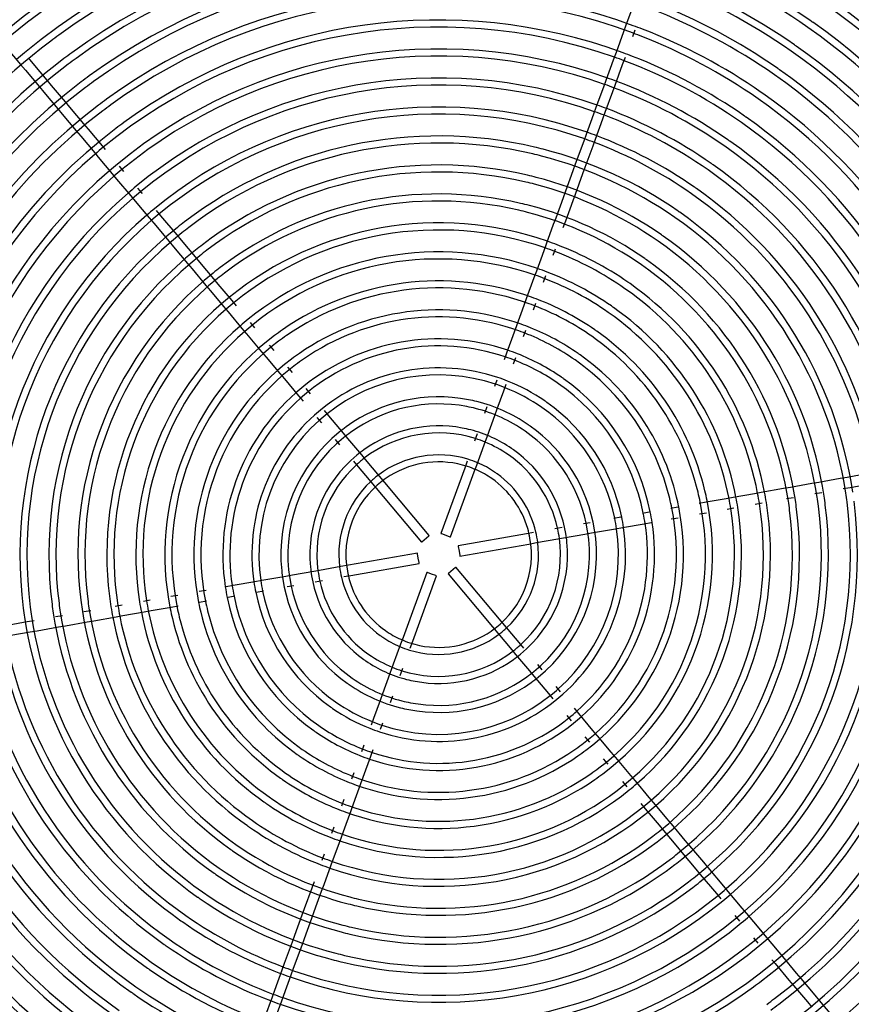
# Model space of a CAD drawing. Extents: x -156717 to 425753, y -51191 to 363295.
# Tile 194 of 256: x 135981 to 136382, y 108423 to 108899. Entities that reach past the tile are written whole.
import ezdxf

# ---------------------------------------------------------------- set-up
doc = ezdxf.new("R2010")
doc.units = 0
doc.header["$LTSCALE"] = 50
doc.layers.get('0').update_dxf_attribs({"linetype": 'CONTINUOUS'})

msp = doc.modelspace()

# ---------------------------------------------------------------- linework, layer by layer
at = {"color": 7, "linetype": 'Continuous'}
for p, q in [((136277.26839, 108905.90911), (136273.66026, 108895.99585)), ((136273.66026, 108895.99585), (136272.50293, 108892.81612)), ((136277.00937, 108890.57631), (136278.1667, 108893.75603)), ((136272.50293, 108892.81612), (136268.89481, 108882.90286)), ((135974.56472, 108885.13365), (135981.31182, 108877.09278)), ((135987.40058, 108877.61624), (135985.21911, 108880.216)), ((136267.56027, 108879.23626), (136263.95925, 108869.34251)), ((136268.89481, 108882.90286), (136267.56027, 108879.23626)), ((136272.07966, 108877.03201), (136273.40125, 108880.66305)), ((135981.31182, 108877.09278), (135983.69007, 108874.25849)), ((135994.14373, 108869.58007), (135987.40058, 108877.61624)), ((136268.47863, 108867.13826), (136272.07966, 108877.03201)), ((135983.69007, 108874.25849), (135990.43322, 108866.22233)), ((135990.43322, 108866.22233), (135992.59612, 108863.64469)), ((135996.30662, 108867.00243), (135994.14373, 108869.58007)), ((136003.04977, 108858.96627), (135996.30662, 108867.00243)), ((136262.8042, 108866.16905), (136259.20318, 108856.27531)), ((136263.95925, 108869.34251), (136262.8042, 108866.16905)), ((136267.32359, 108863.9648), (136268.47863, 108867.13826)), ((135992.59612, 108863.64469), (135999.33926, 108855.60852)), ((136263.72256, 108854.07106), (136267.32359, 108863.9648)), ((135999.33926, 108855.60852), (136001.50216, 108853.03089)), ((136005.21267, 108856.38863), (136003.04977, 108858.96627)), ((136011.95581, 108848.35247), (136005.21267, 108856.38863)), ((136259.20318, 108856.27531), (136258.04813, 108853.10184)), ((136001.50216, 108853.03089), (136008.24531, 108844.99472)), ((136258.04813, 108853.10184), (136254.44711, 108843.2081)), ((136258.96649, 108841.00385), (136262.56752, 108850.89759)), ((136262.56752, 108850.89759), (136263.72256, 108854.07106)), ((136014.11871, 108845.77483), (136011.95581, 108848.35247)), ((136008.24531, 108844.99472), (136010.4082, 108842.41708)), ((136010.4082, 108842.41708), (136017.15135, 108834.38092)), ((136020.86186, 108837.73866), (136014.11871, 108845.77483)), ((136254.44711, 108843.2081), (136253.29206, 108840.03463)), ((136022.32528, 108835.99463), (136020.86186, 108837.73866)), ((136253.29206, 108840.03463), (136249.23629, 108828.89148)), ((136254.05346, 108827.50539), (136257.81145, 108837.83038)), ((136257.81145, 108837.83038), (136258.96649, 108841.00385)), ((136017.15135, 108834.38092), (136018.83235, 108832.37759)), ((136018.83235, 108832.37759), (136025.60007, 108824.31214)), ((136031.26378, 108825.34215), (136029.093, 108827.92918)), ((136249.23629, 108828.89148), (136248.08639, 108825.73215)), ((136252.90356, 108824.34606), (136254.05346, 108827.50539)), ((136025.60007, 108824.31214), (136027.77085, 108821.72511)), ((136248.08639, 108825.73215), (136244.5014, 108815.88246)), ((136249.31857, 108814.49637), (136252.90356, 108824.34606)), ((136027.77085, 108821.72511), (136034.53857, 108813.65966)), ((136034.53857, 108813.65966), (136036.70935, 108811.07263)), ((136040.20228, 108814.68966), (136038.0315, 108817.2767)), ((136243.3515, 108812.72312), (136239.76651, 108802.87343)), ((136244.5014, 108815.88246), (136243.3515, 108812.72312)), ((136248.16867, 108811.33703), (136249.31857, 108814.49637)), ((136036.70935, 108811.07263), (136043.47707, 108803.00718)), ((136244.58368, 108801.48734), (136248.16867, 108811.33703)), ((136049.14078, 108804.03718), (136046.97, 108806.62421)), ((136056.92281, 108794.76292), (136049.14078, 108804.03718)), ((136043.47707, 108803.00718), (136045.64784, 108800.42014)), ((136045.64784, 108800.42014), (136053.13633, 108791.49572)), ((136238.6166, 108799.7141), (136235.15792, 108790.21143)), ((136239.76651, 108802.87343), (136238.6166, 108799.7141)), ((136243.43377, 108798.32801), (136244.58368, 108801.48734)), ((136059.079, 108792.19327), (136056.92281, 108794.76292)), ((136053.13633, 108791.49572), (136055.29252, 108788.92608)), ((136055.29252, 108788.92608), (136062.01476, 108780.91483)), ((136065.80125, 108784.18202), (136059.079, 108792.19327)), ((136235.15792, 108790.21143), (136234.00818, 108787.05254)), ((136067.95744, 108781.61238), (136065.80125, 108784.18202)), ((136234.00818, 108787.05254), (136230.42368, 108777.20422)), ((136238.55769, 108784.93107), (136239.70743, 108788.08996)), ((136062.01476, 108780.91483), (136064.17095, 108778.34518)), ((136074.67968, 108773.60113), (136067.95744, 108781.61238)), ((136064.17095, 108778.34518), (136070.89319, 108770.33393)), ((136230.42368, 108777.20422), (136229.27394, 108774.04532)), ((136233.82345, 108771.92385), (136234.9732, 108775.08274)), ((136070.89319, 108770.33393), (136073.04938, 108767.76429)), ((136076.83587, 108771.03148), (136074.67968, 108773.60113)), ((136083.50309, 108763.08581), (136076.83587, 108771.03148)), ((136229.27394, 108774.04532), (136225.55963, 108763.84033)), ((136073.04938, 108767.76429), (136079.39108, 108760.20655)), ((136085.6639, 108760.51065), (136083.50309, 108763.08581)), ((136224.413, 108760.68998), (136220.83821, 108750.86831)), ((136225.55963, 108763.84033), (136224.413, 108760.68998)), ((136228.98019, 108758.61708), (136230.12682, 108761.76743)), ((136079.39108, 108760.20655), (136081.55189, 108757.63139)), ((136081.55189, 108757.63139), (136088.28855, 108749.60297)), ((136094.56136, 108749.90707), (136092.40055, 108752.48223)), ((136220.83821, 108750.86831), (136219.69158, 108747.71796)), ((136088.28855, 108749.60297), (136090.44936, 108747.02782)), ((136090.44936, 108747.02782), (136097.7676, 108738.30628)), ((136219.69158, 108747.71796), (136215.99976, 108737.57477)), ((136224.25877, 108745.64506), (136225.4054, 108748.79541)), ((136103.79672, 108738.90081), (136101.64788, 108741.46169)), ((136097.7676, 108738.30628), (136099.91643, 108735.7454)), ((136215.99976, 108737.57477), (136214.85662, 108734.43402)), ((136099.91643, 108735.7454), (136106.61574, 108727.76148)), ((136219.44367, 108732.41568), (136220.58681, 108735.55642)), ((136106.61574, 108727.76148), (136108.76458, 108725.2006)), ((136112.64486, 108728.35601), (136110.49603, 108730.91689)), ((136108.76458, 108725.2006), (136115.60737, 108717.04568)), ((136211.29273, 108724.64228), (136210.14959, 108721.50154)), ((136214.73664, 108719.48319), (136215.87977, 108722.62394)), ((136121.37587, 108717.95081), (136119.22747, 108720.51117)), ((136211.55844, 108710.75116), (136214.73664, 108719.48319)), ((136115.60737, 108717.04568), (136117.75577, 108714.48532)), ((136130.22221, 108707.40816), (136128.07381, 108709.96852)), ((136206.5884, 108711.71724), (136205.4366, 108708.55268)), ((136210.40664, 108707.58661), (136211.55844, 108710.75116)), ((136124.45372, 108706.50303), (136126.60212, 108703.94267)), ((136137.27628, 108699.00146), (136130.22221, 108707.40816)), ((136206.81572, 108697.72064), (136210.40664, 108707.58661)), ((136139.41724, 108696.44995), (136137.27628, 108699.00146)), ((136201.84568, 108698.68672), (136200.56505, 108695.1682)), ((136133.27704, 108695.98781), (136135.418, 108693.43631)), ((136146.09202, 108688.49527), (136139.41724, 108696.44995)), ((136205.2002, 108693.28202), (136206.81572, 108697.72064)), ((136201.6627, 108683.5628), (136205.2002, 108693.28202)), ((136142.09278, 108685.48162), (136143.62102, 108683.66034)), ((136147.97142, 108686.25549), (136146.09202, 108688.49527)), ((136154.73299, 108678.19737), (136147.97142, 108686.25549)), ((136197.02754, 108685.44898), (136195.80958, 108682.10264)), ((136143.62102, 108683.66034), (136150.49908, 108675.4634)), ((136195.80958, 108682.10264), (136184.33062, 108650.56442)), ((136189.02977, 108648.85407), (136200.47428, 108680.29764)), ((136200.47428, 108680.29764), (136201.6627, 108683.5628)), ((136150.49908, 108675.4634), (136153.07517, 108672.39333)), ((136157.23072, 108675.2207), (136154.73299, 108678.19737)), ((136178.74607, 108649.57971), (136157.23072, 108675.2207)), ((136366.773, 108675.20833), (136363.44427, 108674.62139)), ((136377.15078, 108677.03822), (136366.773, 108675.20833)), ((136380.4795, 108677.62516), (136377.15078, 108677.03822)), ((136389.84245, 108679.27611), (136380.4795, 108677.62516)), ((136153.07517, 108672.39333), (136174.91529, 108646.36531)), ((136339.02633, 108670.31584), (136335.71578, 108669.7321)), ((136349.73777, 108672.20456), (136339.02633, 108670.31584)), ((136353.06649, 108672.7915), (136349.73777, 108672.20456)), ((136363.44427, 108674.62139), (136353.06649, 108672.7915)), ((136364.92651, 108669.80487), (136368.25524, 108670.39182)), ((136378.63302, 108672.22171), (136381.96174, 108672.80865)), ((136381.96174, 108672.80865), (136390.71082, 108674.35135)), ((136312.40156, 108665.62116), (136309.07787, 108665.03511)), ((136322.08408, 108667.32846), (136312.40156, 108665.62116)), ((136325.39463, 108667.9122), (136322.08408, 108667.32846)), ((136335.71578, 108669.7321), (136325.39463, 108667.9122)), ((136336.15329, 108664.73137), (136339.46384, 108665.31511)), ((136351.22001, 108667.38804), (136354.54873, 108667.97499)), ((136284.96744, 108660.78378), (136281.6186, 108660.19329)), ((136298.71579, 108663.20799), (136295.3921, 108662.62193)), ((136309.25927, 108659.98922), (136312.58295, 108660.57527)), ((136322.52159, 108662.32773), (136325.83214, 108662.91147)), ((136256.4683, 108655.7586), (136253.18815, 108655.18022)), ((136271.17812, 108658.35234), (136267.82928, 108657.76185)), ((136282.48697, 108655.26853), (136285.8358, 108655.85902)), ((136295.5735, 108657.57604), (136298.89719, 108658.1621)), ((136229.1251, 108650.93725), (136225.59827, 108650.31537)), ((136242.9618, 108653.37704), (136239.36822, 108652.74339)), ((136257.07857, 108650.78834), (136268.69765, 108652.8371)), ((136268.69765, 108652.8371), (136272.04649, 108653.42759)), ((136272.04649, 108653.42759), (136282.48697, 108655.26853)), ((136174.91595, 108646.36586), (136175.1719, 108646.58063)), ((136175.1719, 108646.58063), (136178.48946, 108649.36439)), ((136178.48946, 108649.36439), (136178.74541, 108649.57916)), ((136184.33143, 108650.56413), (136184.6454, 108650.44985)), ((136184.6454, 108650.44985), (136186.68019, 108649.70925)), ((136186.68019, 108649.70925), (136188.71498, 108648.96865)), ((136188.71498, 108648.96865), (136189.02896, 108648.85437)), ((136225.59827, 108650.31537), (136192.67482, 108644.51007)), ((136230.54835, 108646.11033), (136240.79148, 108647.91648)), ((136240.79148, 108647.91648), (136243.57207, 108648.40677)), ((136243.57207, 108648.40677), (136253.79842, 108650.20996)), ((136253.79842, 108650.20996), (136257.07857, 108650.78834)), ((136192.67497, 108644.50922), (136192.73299, 108644.18017)), ((136192.73299, 108644.18017), (136193.10901, 108642.04769)), ((136193.10901, 108642.04769), (136193.48502, 108639.91521)), ((136193.54319, 108639.58531), (136226.76454, 108645.44314)), ((136226.76454, 108645.44314), (136230.54835, 108646.11033)), ((136172.9758, 108641.03659), (136139.75445, 108635.17876)), ((136173.03397, 108640.7067), (136172.97595, 108641.03574)), ((136173.40998, 108638.57421), (136173.03397, 108640.7067)), ((136173.786, 108636.44173), (136173.40998, 108638.57421)), ((136193.48502, 108639.91521), (136193.54304, 108639.58616)), ((136122.94692, 108632.21513), (136112.72057, 108630.41195)), ((136125.72751, 108632.70543), (136122.94692, 108632.21513)), ((136135.97064, 108634.51157), (136125.72751, 108632.70543)), ((136139.75445, 108635.17876), (136135.97064, 108634.51157)), ((136140.92072, 108630.30653), (136173.84417, 108636.11184)), ((136173.84402, 108636.11268), (136173.786, 108636.44173)), ((136191.34709, 108634.04127), (136188.02953, 108631.25751)), ((136191.60304, 108634.25604), (136191.34709, 108634.04127)), ((136213.44382, 108608.22858), (136191.6037, 108634.2566)), ((136094.4725, 108627.19432), (136084.03202, 108625.35337)), ((136097.82134, 108627.78481), (136094.4725, 108627.19432)), ((136109.44042, 108629.83357), (136097.82134, 108627.78481)), ((136112.72057, 108630.41195), (136109.44042, 108629.83357)), ((136123.55719, 108627.24487), (136127.15077, 108627.87851)), ((136137.39389, 108629.68466), (136140.92072, 108630.30653)), ((136177.48922, 108631.76783), (136166.04471, 108600.32426)), ((136170.70941, 108598.51927), (136182.18837, 108630.05748)), ((136177.80401, 108631.65326), (136177.49003, 108631.76753)), ((136179.8388, 108630.91265), (136177.80401, 108631.65326)), ((136181.87359, 108630.17205), (136179.8388, 108630.91265)), ((136182.18756, 108630.05777), (136181.87359, 108630.17205)), ((136187.77292, 108631.04219), (136209.28827, 108605.40121)), ((136188.02953, 108631.25751), (136187.77358, 108631.04274)), ((136070.94549, 108623.04586), (136067.6218, 108622.4598)), ((136084.03202, 108625.35337), (136080.68319, 108624.76288)), ((136095.34087, 108622.26956), (136098.68971, 108622.86005)), ((136110.05069, 108624.8633), (136113.33084, 108625.44168)), ((136043.9974, 108618.29418), (136040.68685, 108617.71043)), ((136057.25972, 108620.63269), (136053.93604, 108620.04663)), ((136067.8032, 108617.41392), (136071.12689, 108617.99997)), ((136081.55155, 108619.83813), (136084.90039, 108620.42862)), ((136015.29898, 108613.23386), (136011.97026, 108612.64692)), ((136030.3657, 108615.89054), (136027.05515, 108615.30679)), ((136041.12436, 108612.70971), (136044.43491, 108613.29345)), ((136044.43491, 108613.29345), (136054.11743, 108615.00074)), ((136054.11743, 108615.00074), (136057.44112, 108615.5868)), ((135987.88597, 108608.4002), (135984.55725, 108607.81325)), ((136001.59248, 108610.81703), (135998.26375, 108610.23008)), ((136013.4525, 108607.8304), (136016.78122, 108608.41735)), ((136016.78122, 108608.41735), (136027.49266, 108610.30606)), ((136027.49266, 108610.30606), (136030.80321, 108610.88981)), ((136030.80321, 108610.88981), (136041.12436, 108612.70971)), ((136216.01991, 108605.15851), (136213.44382, 108608.22858)), ((135984.55725, 108607.81325), (135975.80817, 108606.27055)), ((135986.03948, 108602.99674), (135989.36821, 108603.58368)), ((135989.36821, 108603.58368), (135999.74599, 108605.41357)), ((135999.74599, 108605.41357), (136003.07472, 108606.00051)), ((136003.07472, 108606.00051), (136013.4525, 108607.8304)), ((136209.28827, 108605.40121), (136211.786, 108602.42453)), ((136222.89797, 108596.96157), (136216.01991, 108605.15851)), ((135976.67654, 108601.3458), (135986.03948, 108602.99674)), ((136166.04471, 108600.32426), (136164.85629, 108597.0591)), ((136211.786, 108602.42453), (136218.54757, 108594.36641)), ((136164.85629, 108597.0591), (136161.31879, 108587.33988)), ((136169.49145, 108595.17292), (136170.70941, 108598.51927)), ((136218.54757, 108594.36641), (136220.42697, 108592.12664)), ((136224.42621, 108595.14028), (136222.89797, 108596.96157)), ((136220.42697, 108592.12664), (136227.10175, 108584.17195)), ((136161.31879, 108587.33988), (136159.70327, 108582.90126)), ((136164.67331, 108581.93518), (136165.95394, 108585.45371)), ((136233.24195, 108584.63409), (136231.10099, 108587.18559)), ((136159.70327, 108582.90126), (136156.11235, 108573.0353)), ((136227.10175, 108584.17195), (136229.24271, 108581.62045)), ((136229.24271, 108581.62045), (136236.29678, 108573.21375)), ((136242.06527, 108574.11888), (136239.91687, 108576.67924)), ((136156.11235, 108573.0353), (136154.96055, 108569.87074)), ((136159.93059, 108568.90466), (136161.08239, 108572.06922)), ((136236.29678, 108573.21375), (136238.44518, 108570.65339)), ((136154.96055, 108569.87074), (136151.78235, 108561.13871)), ((136250.91162, 108563.57622), (136248.76322, 108566.13658)), ((136151.78235, 108561.13871), (136150.63922, 108557.99797)), ((136245.14312, 108562.67109), (136247.29152, 108560.11073)), ((136257.75441, 108555.4213), (136250.91162, 108563.57622)), ((136155.22626, 108555.97962), (136156.3694, 108559.12037)), ((136253.87413, 108552.26589), (136256.02296, 108549.70501)), ((136259.90325, 108552.86042), (136257.75441, 108555.4213)), ((136266.60256, 108544.8765), (136259.90325, 108552.86042)), ((136147.07532, 108548.20623), (136145.93218, 108545.06548)), ((136146.82741, 108532.90394), (136150.51923, 108543.04713)), ((136150.51923, 108543.04713), (136151.66237, 108546.18788)), ((136262.72227, 108541.72109), (136264.87111, 108539.16021)), ((136268.75139, 108542.31562), (136266.60256, 108544.8765)), ((136276.06963, 108533.59409), (136268.75139, 108542.31562)), ((136142.26022, 108534.97684), (136141.11359, 108531.8265)), ((136145.68078, 108529.7536), (136146.82741, 108532.90394)), ((136278.23044, 108531.01893), (136276.06963, 108533.59409)), ((136142.10599, 108519.93193), (136145.68078, 108529.7536)), ((136271.95763, 108530.71483), (136274.11844, 108528.13967)), ((136284.9671, 108522.99051), (136278.23044, 108531.01893)), ((136287.12791, 108520.41536), (136284.9671, 108522.99051)), ((136137.5388, 108522.00482), (136136.39217, 108518.85448)), ((136140.95936, 108516.78158), (136142.10599, 108519.93193)), ((136280.85509, 108520.11125), (136283.0159, 108517.5361)), ((136293.46961, 108512.85762), (136287.12791, 108520.41536)), ((136137.24505, 108506.57658), (136140.95936, 108516.78158)), ((136283.0159, 108517.5361), (136289.68312, 108509.59042)), ((136132.69554, 108508.69805), (136131.54579, 108505.53916)), ((136289.68312, 108509.59042), (136291.83931, 108507.02078)), ((136295.6258, 108510.28797), (136293.46961, 108512.85762)), ((136302.34804, 108502.27672), (136295.6258, 108510.28797)), ((136136.0953, 108503.41769), (136137.24505, 108506.57658)), ((136291.83931, 108507.02078), (136298.56155, 108499.00953)), ((136132.51081, 108493.56936), (136136.0953, 108503.41769)), ((136298.56155, 108499.00953), (136300.71774, 108496.43988)), ((136304.50423, 108499.70708), (136302.34804, 108502.27672)), ((136311.22647, 108491.69583), (136304.50423, 108499.70708)), ((136127.9613, 108495.69084), (136126.81156, 108492.53194)), ((136300.71774, 108496.43988), (136307.43999, 108488.42863)), ((136127.90239, 108480.90781), (136131.36107, 108490.41047)), ((136131.36107, 108490.41047), (136132.51081, 108493.56936)), ((136313.38266, 108489.12618), (136311.22647, 108491.69583)), ((136307.43999, 108488.42863), (136309.59618, 108485.85898)), ((136309.59618, 108485.85898), (136317.37821, 108476.58472)), ((136320.87114, 108480.20176), (136313.38266, 108489.12618)), ((136123.08522, 108482.29389), (136121.93531, 108479.13456)), ((136126.75248, 108477.74847), (136127.90239, 108480.90781)), ((136323.04192, 108477.61473), (136320.87114, 108480.20176)), ((136121.93531, 108479.13456), (136118.35032, 108469.28487)), ((136123.16749, 108467.89878), (136126.75248, 108477.74847)), ((136317.37821, 108476.58472), (136319.54899, 108473.99769)), ((136329.80964, 108469.54928), (136323.04192, 108477.61473)), ((136117.20042, 108466.12554), (136113.61543, 108456.27584)), ((136118.35032, 108469.28487), (136117.20042, 108466.12554)), ((136122.01759, 108464.73945), (136123.16749, 108467.89878)), ((136326.31671, 108465.93224), (136328.48749, 108463.34521)), ((136331.98042, 108466.96225), (136329.80964, 108469.54928)), ((136338.74814, 108458.8968), (136331.98042, 108466.96225)), ((136118.4326, 108454.88976), (136122.01759, 108464.73945)), ((136113.61543, 108456.27584), (136112.46553, 108453.11651)), ((136340.91892, 108456.30977), (136338.74814, 108458.8968)), ((136347.68664, 108448.24432), (136340.91892, 108456.30977)), ((136112.46553, 108453.11651), (136108.70754, 108442.79152)), ((136113.22693, 108440.58727), (136117.2827, 108451.73042)), ((136117.2827, 108451.73042), (136118.4326, 108454.88976)), ((136335.25521, 108455.27976), (136337.42599, 108452.69273)), ((136349.36764, 108446.24098), (136347.68664, 108448.24432)), ((136108.70754, 108442.79152), (136107.5525, 108439.61805)), ((136344.19371, 108444.62728), (136345.65713, 108442.88324)), ((136345.65713, 108442.88324), (136352.40028, 108434.84707)), ((136356.11079, 108438.20482), (136349.36764, 108446.24098)), ((136107.5525, 108439.61805), (136103.95147, 108429.72431)), ((136108.47086, 108427.52006), (136112.07188, 108437.41381)), ((136112.07188, 108437.41381), (136113.22693, 108440.58727)), ((136358.27368, 108435.62718), (136356.11079, 108438.20482)), ((136352.40028, 108434.84707), (136354.56318, 108432.26944)), ((136354.56318, 108432.26944), (136361.30632, 108424.23327)), ((136365.01683, 108427.59102), (136358.27368, 108435.62718)), ((136103.95147, 108429.72431), (136102.79643, 108426.55085)), ((136107.31581, 108424.3466), (136108.47086, 108427.52006)), ((136367.17973, 108425.01338), (136365.01683, 108427.59102)), ((136102.79643, 108426.55085), (136099.1954, 108416.6571)), ((136103.71479, 108414.45285), (136107.31581, 108424.3466)), ((136361.30632, 108424.23327), (136363.46922, 108421.65563)), ((136373.92287, 108416.97721), (136367.17973, 108425.01338))]:
    msp.add_line(p, q, dxfattribs=at)
at = {"color": 3, "linetype": 'Continuous'}
for start, end in [(11.1193249, 67.9412774), (191.2474432, 247.9825877)]:
    msp.add_arc((136183.25949, 108640.81102), 422.5616, start, end, dxfattribs=at)
at = {"color": 7, "linetype": 'Continuous'}
for radius, start, end in [(328.24785, 70.4268035, 129.5529428), (324.84735, 70.4314203, 129.5483573), (324.84735, 70.4314203, 129.5483573), (314.24581, 70.4464554, 129.5334243), (310.84531, 69.7424056, 126.1633841), (310.84531, 69.7424056, 126.1633841), (300.24377, 69.758096, 126.1477815), (296.84327, 69.7633662, 126.1425408), (296.84327, 69.7633662, 126.1425408), (314.24581, 55.0885556, 69.5250606), (310.84531, 55.000019, 68.8536779), (310.84531, 55.000019, 68.8536779), (286.24173, 69.7806004, 126.1254029), (282.84123, 69.7864021, 126.1196338), (282.84123, 69.7864021, 126.1196338), (300.24377, 55.0926845, 68.8379875), (338.84939, 10.4462539, 55.000019), (338.84939, 10.4462539, 55.000019), (342.24989, 10.4420282, 54.9187269), (272.23968, 69.8054198, 126.1007224), (296.84327, 55.000019, 68.8327173), (296.84327, 55.000019, 68.8327173), (268.83919, 69.8118375, 126.0943406), (268.83919, 69.8118375, 126.0943406), (328.24785, 10.4599903, 54.9152592), (282.84123, 55.000019, 68.8096815), (282.84123, 55.000019, 68.8096815), (286.24173, 55.0972174, 68.8154831), (324.84735, 10.4645862, 55.000019), (324.84735, 10.4645862, 55.000019), (258.23764, 69.8329306, 126.0733655), (254.83715, 70.5400293, 129.4600088), (254.83715, 70.5400293, 129.4600088), (272.23968, 68.7906638, 69.8054198), (272.23968, 55.1022166, 68.7906638), (310.84531, 12.5016872, 55.000019), (310.84531, 12.5016872, 55.000019), (314.24581, 55.000019, 55.0885556), (314.24581, 54.9114825, 55.000019), (314.24581, 10.4795531, 54.9114825), (310.84531, 126.1633841, 127.0471418), (310.84531, 126.1633841, 127.0471418), (268.83919, 68.784246, 69.8118375), (268.83919, 68.784246, 69.8118375), (268.83919, 55.000019, 68.784246), (268.83919, 55.000019, 68.784246), (310.84531, 127.0471418, 191.6179296), (310.84531, 127.0471418, 191.6179296), (244.2356, 70.5646668, 129.4353713), (300.24377, 55.000019, 55.0926845), (300.24377, 54.9073535, 55.000019), (300.24377, 12.5172899, 54.9073535), (300.24377, 127.0627444, 191.6023269), (314.24581, 129.5334243, 130.4485621), (300.24377, 126.1477815, 127.0627444), (296.84327, 126.1425408, 127.0679851), (296.84327, 126.1425408, 127.0679851), (240.83511, 70.5730288, 129.4270092), (240.83511, 70.5730288, 129.4270092), (254.83715, 69.4048452, 70.5400293), (254.83715, 69.4048452, 70.5400293), (258.23764, 68.7631529, 69.8329306), (258.23764, 55.1077579, 68.7631529), (296.84327, 12.5225306, 55.000019), (296.84327, 12.5225306, 55.000019), (296.84327, 127.0679851, 191.5970863), (296.84327, 127.0679851, 191.5970863), (254.83715, 55.000019, 69.4048452), (254.83715, 55.000019, 69.4048452), (286.24173, 55.000019, 55.0972174), (286.24173, 54.9028206, 55.000019), (286.24173, 12.5396684, 54.9028206), (286.24173, 126.1254029, 127.085123), (230.23356, 70.6006842, 129.3993538), (244.2356, 69.3802077, 70.5646668), (282.84123, 12.5454376, 55.000019), (282.84123, 12.5454376, 55.000019), (286.24173, 127.085123, 191.5799484), (282.84123, 127.0908922, 191.5741792), (282.84123, 127.0908922, 191.5741792), (282.84123, 126.1196338, 127.0908922), (282.84123, 126.1196338, 127.0908922), (226.83307, 70.6101024, 129.3899357), (226.83307, 70.6101024, 129.3899357), (240.83511, 69.3718457, 70.5730288), (240.83511, 69.3718457, 70.5730288), (240.83511, 55.000019, 69.3718457), (240.83511, 55.000019, 69.3718457), (244.2356, 55.1253261, 69.3802077), (272.23968, 126.1007224, 127.1098035), (268.83919, 12.5707308, 55.000019), (268.83919, 12.5707308, 55.000019), (272.23968, 55.000019, 55.1022166), (272.23968, 54.8978214, 55.000019), (272.23968, 12.564349, 54.8978214), (272.23968, 127.1098035, 191.5552679), (268.83919, 126.0943406, 127.1161853), (268.83919, 126.0943406, 127.1161853), (216.23152, 70.6413663, 129.3586718), (230.23356, 69.3441903, 70.6006842), (230.23356, 55.1329469, 69.3441903), (268.83919, 127.1161853, 191.548886), (268.83919, 127.1161853, 191.548886), (212.83102, 70.652054, 129.347984), (212.83102, 70.652054, 129.347984), (226.83307, 69.3347721, 70.6101024), (226.83307, 69.3347721, 70.6101024), (226.83307, 55.000019, 69.3347721), (226.83307, 55.000019, 69.3347721), (258.23764, 55.000019, 55.1077579), (258.23764, 54.8922801, 55.000019), (258.23764, 12.5917059, 54.8922801), (258.23764, 127.1371605, 191.5279109), (258.23764, 126.0733655, 127.1371605), (254.83715, 10.5645017, 55.000019), (254.83715, 10.5645017, 55.000019), (202.22948, 76.7782148, 127.3460875), (216.23152, 69.3035082, 70.6413663), (216.23152, 55.1415546, 69.3035082), (254.83715, 129.4600088, 130.5951929), (254.83715, 129.4600088, 130.5951929), (198.82898, 76.7887511, 127.3355752), (198.82898, 76.7887511, 127.3355752), (202.22948, 75.5460903, 76.7782148), (212.83102, 69.2928204, 70.652054), (212.83102, 69.2928204, 70.652054), (212.83102, 55.000019, 69.2928204), (212.83102, 55.000019, 69.2928204), (240.83511, 10.5973205, 55.000019), (240.83511, 10.5973205, 55.000019), (244.2356, 55.000019, 55.1253261), (244.2356, 54.8747119, 55.000019), (244.2356, 10.5890043, 54.8747119), (254.83715, 130.5951929, 189.4355363), (254.83715, 130.5951929, 189.4355363), (198.82898, 75.535554, 76.7887511), (198.82898, 75.535554, 76.7887511), (198.82898, 55.000019, 75.535554), (198.82898, 55.000019, 75.535554), (202.22948, 55.1375966, 75.5460903), (244.2356, 129.4353713, 130.6198303), (188.22744, 76.8240431, 127.3003636), (230.23356, 55.000019, 55.1329469), (230.23356, 54.8670911, 55.000019), (230.23356, 10.6248244, 54.8670911), (244.2356, 130.6198303, 189.4110338), (240.83511, 130.6281924, 189.4027175), (240.83511, 130.6281924, 189.4027175), (240.83511, 129.4270092, 130.6281924), (240.83511, 129.4270092, 130.6281924), (184.82694, 76.8362207, 127.2882137), (184.82694, 76.8362207, 127.2882137), (188.22744, 75.500262, 76.8240431), (188.22744, 55.1478308, 75.500262), (226.83307, 10.634191, 55.000019), (226.83307, 10.634191, 55.000019), (230.23356, 129.3993538, 130.6558478), (184.82694, 75.4880844, 76.8362207), (184.82694, 75.4880844, 76.8362207), (184.82694, 55.000019, 75.4880844), (184.82694, 55.000019, 75.4880844), (216.23152, 55.000019, 55.1415546), (216.23152, 54.8584834, 55.000019), (230.23356, 130.6558478, 189.3752136), (226.83307, 129.3899357, 130.6652659), (226.83307, 129.3899357, 130.6652659), (174.2254, 76.8772375, 127.2472904), (212.83102, 10.6759128, 55.000019), (212.83102, 10.6759128, 55.000019), (216.23152, 10.6652836, 54.8584834), (226.83307, 130.6652659, 189.3658471), (226.83307, 130.6652659, 189.3658471), (170.8249, 76.8914722, 127.2330881), (170.8249, 76.8914722, 127.2330881), (174.2254, 75.4470676, 76.8772375), (174.2254, 55.1597101, 75.4470676), (216.23152, 130.6965298, 189.3347545), (216.23152, 129.3586718, 130.6965298), (212.83102, 129.347984, 130.7072176), (212.83102, 129.347984, 130.7072176), (170.8249, 75.4328329, 76.8914722), (170.8249, 75.4328329, 76.8914722), (170.8249, 55.000019, 75.4328329), (170.8249, 55.000019, 75.4328329), (198.82898, 8.6091765, 55.000019), (198.82898, 8.6091765, 55.000019), (202.22948, 55.000019, 55.1375966), (202.22948, 54.8624415, 55.000019), (202.22948, 8.5985839, 54.8624415), (212.83102, 130.7072176, 189.3241252), (212.83102, 130.7072176, 189.3241252), (202.22948, 128.5754058, 187.3598697), (202.22948, 127.3460875, 128.5754058), (198.82898, 127.3355752, 128.5859181), (198.82898, 127.3355752, 128.5859181), (160.22336, 70.8638651, 129.0596303), (198.82898, 128.5859181, 187.349277), (198.82898, 128.5859181, 187.349277), (156.82286, 70.8834263, 129.0400691), (156.82286, 70.8834263, 129.0400691), (188.22744, 55.000019, 55.1478308), (188.22744, 54.8522072, 55.000019), (188.22744, 8.6446572, 54.8522072), (188.22744, 127.3003636, 128.6211296), (160.22336, 69.0596303, 70.8638651), (160.22336, 55.2122537, 69.0596303), (184.82694, 8.6569, 55.000019), (184.82694, 8.6569, 55.000019), (188.22744, 128.6211296, 187.3137964), (184.82694, 128.6332795, 187.3015536), (184.82694, 128.6332795, 187.3015536), (184.82694, 127.2882137, 128.6332795), (184.82694, 127.2882137, 128.6332795), (146.22131, 70.9502511, 128.9732443), (156.82286, 69.0400691, 70.8834263), (156.82286, 69.0400691, 70.8834263), (156.82286, 55.000019, 69.0400691), (156.82286, 55.000019, 69.0400691), (142.82082, 70.9737869, 128.9497085), (142.82082, 70.9737869, 128.9497085), (170.8249, 8.712447, 55.000019), (170.8249, 8.712447, 55.000019), (174.2254, 55.000019, 55.1597101), (174.2254, 54.840328, 55.000019), (174.2254, 8.6981361, 54.840328), (174.2254, 128.6742029, 187.2603174), (174.2254, 127.2472904, 128.6742029), (170.8249, 127.2330881, 128.6884052), (170.8249, 127.2330881, 128.6884052), (142.82082, 68.9497085, 70.9737869), (142.82082, 68.9497085, 70.9737869), (146.22131, 68.9732443, 70.9502511), (146.22131, 55.2325772, 68.9732443), (170.8249, 128.6884052, 187.2460066), (170.8249, 128.6884052, 187.2460066), (132.21927, 70.1595228, 124.7946287), (142.82082, 55.000019, 68.9497085), (142.82082, 55.000019, 68.9497085), (160.22336, 55.000019, 55.2122537), (160.22336, 54.7877843, 55.000019), (160.22336, 10.8638651, 54.7877843), (128.81878, 70.1867708, 124.7674583), (128.81878, 70.1867708, 124.7674583), (156.82286, 10.8834263, 55.000019), (156.82286, 10.8834263, 55.000019), (160.22336, 130.8638651, 189.0596303), (160.22336, 129.0596303, 130.8638651), (156.82286, 129.0400691, 130.8834263), (156.82286, 129.0400691, 130.8834263), (128.81878, 68.0678405, 70.1867708), (128.81878, 68.0678405, 70.1867708), (132.21927, 68.0950885, 70.1595228), (132.21927, 55.2572051, 68.0950885), (146.22131, 55.000019, 55.2325772), (156.82286, 130.8834263, 189.0400691), (156.82286, 130.8834263, 189.0400691), (118.21723, 70.281782, 124.6727173), (128.81878, 55.000019, 68.0678405), (128.81878, 55.000019, 68.0678405), (142.82082, 10.9737869, 55.000019), (142.82082, 10.9737869, 55.000019), (146.22131, 54.7674609, 55.000019), (146.22131, 10.9502511, 54.7674609), (146.22131, 128.9732443, 130.9502511), (142.82082, 128.9497085, 130.9737869), (142.82082, 128.9497085, 130.9737869), (114.81674, 70.3159739, 124.6386228), (114.81674, 70.3159739, 124.6386228), (118.21723, 67.9728293, 70.281782), (146.22131, 130.9502511, 188.9732443), (142.82082, 130.9737869, 188.9497085), (142.82082, 130.9737869, 188.9497085), (132.21927, 126.8531902, 191.4231678), (132.21927, 124.7946287, 126.8531902), (128.81878, 124.7674583, 126.8803607), (128.81878, 124.7674583, 126.8803607), (114.81674, 67.9386374, 70.3159739), (114.81674, 67.9386374, 70.3159739), (114.81674, 55.000019, 67.9386374), (114.81674, 55.000019, 67.9386374), (118.21723, 55.2876671, 67.9728293), (132.21927, 55.000019, 55.2572051), (132.21927, 54.7428329, 55.000019), (132.21927, 13.5014146, 54.7428329), (128.81878, 126.8803607, 191.3957375), (128.81878, 126.8803607, 191.3957375), (104.21519, 71.3434982, 128.6565399), (128.81878, 13.5288449, 55.000019), (128.81878, 13.5288449, 55.000019), (118.21723, 124.6727173, 126.9751016), (100.8147, 71.3902651, 128.609773), (100.8147, 71.3902651, 128.609773), (104.21519, 68.5704977, 71.3434982), (104.21519, 55.3671016, 68.5704977), (118.21723, 55.000019, 55.2876671), (118.21723, 54.712371, 55.000019), (118.21723, 13.6244919, 54.712371), (118.21723, 126.9751016, 191.3000905), (114.81674, 127.0091962, 191.26567), (114.81674, 127.0091962, 191.26567), (114.81674, 124.6386228, 127.0091962), (114.81674, 124.6386228, 127.0091962), (100.8147, 68.5237309, 71.3902651), (100.8147, 68.5237309, 71.3902651), (100.8147, 55.000019, 68.5237309), (100.8147, 55.000019, 68.5237309), (114.81674, 13.6589124, 55.000019), (114.81674, 13.6589124, 55.000019), (90.21315, 71.5586978, 128.4413403), (86.81265, 71.6214372, 128.3786009), (86.81265, 71.6214372, 128.3786009), (86.81265, 68.2925588, 71.6214372), (86.81265, 68.2925588, 71.6214372), (90.21315, 68.3552982, 71.5586978), (90.21315, 55.4240767, 68.3552982), (100.8147, 11.4582366, 55.000019), (100.8147, 11.4582366, 55.000019), (104.21519, 55.000019, 55.3671016), (104.21519, 54.6329365, 55.000019), (104.21519, 11.4106556, 54.6329365), (104.21519, 131.4295403, 188.5893824), (104.21519, 128.6565399, 131.4295403), (100.8147, 128.609773, 131.4763072), (100.8147, 128.609773, 131.4763072), (86.81265, 55.000019, 68.2925588), (86.81265, 55.000019, 68.2925588), (100.8147, 131.4763072, 188.5418014), (100.8147, 131.4763072, 188.5418014), (76.21111, 79.1462837, 125.8854488), (72.81061, 79.2209, 125.81165), (72.81061, 79.2209, 125.81165), (76.21111, 75.9509502, 79.1462837), (76.21111, 55.4462132, 75.9509502), (90.21315, 55.000019, 55.4240767), (90.21315, 54.5759614, 55.000019), (90.21315, 11.6296014, 54.5759614), (90.21315, 128.4413403, 131.6447399), (86.81265, 128.3786009, 131.7074793), (86.81265, 128.3786009, 131.7074793), (72.81061, 75.8763339, 79.2209), (72.81061, 75.8763339, 79.2209), (72.81061, 55.000019, 75.8763339), (72.81061, 55.000019, 75.8763339), (86.81265, 11.693433, 55.000019), (86.81265, 11.693433, 55.000019), (90.21315, 131.6447399, 188.3704366), (86.81265, 131.7074793, 188.306605), (86.81265, 131.7074793, 188.306605), (76.21111, 129.0457736, 185.8854488), (76.21111, 125.8854488, 129.0457736), (72.81061, 125.81165, 129.1195724), (72.81061, 125.81165, 129.1195724), (62.20907, 79.5058872, 125.5297852), (58.80857, 72.423242, 127.4439025), (58.80857, 72.423242, 127.4439025), (62.20907, 75.5913467, 79.5058872), (62.20907, 55.5466428, 75.5913467), (72.81061, 9.1195724, 55.000019), (72.81061, 9.1195724, 55.000019), (76.21111, 55.000019, 55.4462132), (76.21111, 54.5538248, 55.000019), (76.21111, 9.0457736, 54.5538248), (296.84327, 307.0679851, 11.5970863), (296.84327, 307.0679851, 11.5970863), (300.24377, 307.0627444, 11.6023269), (310.84531, 307.0471418, 11.6179296), (310.84531, 307.0471418, 11.6179296), (72.81061, 129.1195724, 185.81165), (72.81061, 129.1195724, 185.81165), (58.80857, 67.5065831, 72.423242), (58.80857, 67.5065831, 72.423242), (58.80857, 55.000019, 67.5065831), (58.80857, 55.000019, 67.5065831), (268.83919, 307.1161853, 11.548886), (268.83919, 307.1161853, 11.548886), (272.23968, 307.1098035, 11.5552679), (282.84123, 307.0908922, 11.5741792), (282.84123, 307.0908922, 11.5741792), (286.24173, 307.085123, 11.5799484), (62.20907, 125.5297852, 129.4014371), (62.20907, 55.000019, 55.5466428), (62.20907, 54.4533952, 55.000019), (62.20907, 9.4014371, 54.4533952), (258.23764, 307.1371605, 11.5279109), (62.20907, 129.4014371, 185.5297852), (58.80857, 127.4439025, 132.4494906), (58.80857, 127.4439025, 132.4494906), (48.20703, 72.9638705, 126.8940665), (44.80653, 71.9064273, 121.5427173), (44.80653, 71.9064273, 121.5427173), (48.20703, 66.9659547, 72.9638705), (48.20703, 55.9069544, 66.9659547), (58.80857, 12.5537857, 55.000019), (58.80857, 12.5537857, 55.000019), (58.80857, 132.4494906, 187.6094762), (58.80857, 132.4494906, 187.6094762), (44.80653, 65.90916, 71.9064273), (44.80653, 65.90916, 71.9064273), (44.80653, 55.000019, 65.90916), (44.80653, 55.000019, 65.90916), (48.20703, 55.000019, 55.9069544), (48.20703, 54.0930836, 55.000019), (240.83511, 310.6281924, 9.4027175), (240.83511, 310.6281924, 9.4027175), (244.2356, 310.6198303, 9.4110338), (254.83715, 310.5951929, 9.4355363), (254.83715, 310.5951929, 9.4355363), (48.20703, 133.0087989, 187.0658073), (44.80653, 127.5692942, 190.2697759), (44.80653, 127.5692942, 190.2697759), (48.20703, 126.8940665, 133.0087989), (44.80653, 121.5427173, 127.5692942), (44.80653, 121.5427173, 127.5692942), (44.80653, 16.2767866, 55.000019), (44.80653, 16.2767866, 55.000019), (48.20703, 13.0974546, 54.0930836), (212.83102, 310.7072176, 9.3241252), (212.83102, 310.7072176, 9.3241252), (216.23152, 310.6965298, 9.3347545), (226.83307, 310.6652659, 9.3658471), (226.83307, 310.6652659, 9.3658471), (230.23356, 310.6558478, 9.3752136), (128.81878, 11.3957375, 13.5288449), (128.81878, 11.3957375, 13.5288449), (132.21927, 11.4231678, 13.5014146), (160.22336, 9.0596303, 10.8638651), (198.82898, 7.349277, 8.6091765), (198.82898, 7.349277, 8.6091765), (128.81878, 306.8803607, 11.3957375), (128.81878, 306.8803607, 11.3957375), (132.21927, 306.8531902, 11.4231678), (160.22336, 310.8638651, 9.0596303), (114.81674, 11.26567, 13.6589124), (114.81674, 11.26567, 13.6589124), (118.21723, 11.3000905, 13.6244919), (198.82898, 308.5859181, 7.349277), (198.82898, 308.5859181, 7.349277), (202.22948, 308.5754058, 7.3598697), (142.82082, 8.9497085, 10.9737869), (142.82082, 8.9497085, 10.9737869), (146.22131, 8.9732443, 10.9502511), (156.82286, 9.0400691, 10.8834263), (156.82286, 9.0400691, 10.8834263), (170.8249, 7.2460066, 8.712447), (170.8249, 7.2460066, 8.712447), (174.2254, 7.2603174, 8.6981361), (184.82694, 7.3015536, 8.6569), (184.82694, 7.3015536, 8.6569), (188.22744, 7.3137964, 8.6446572), (114.81674, 307.0091962, 11.26567), (114.81674, 307.0091962, 11.26567), (118.21723, 306.9751016, 11.3000905), (142.82082, 310.9737869, 8.9497085), (142.82082, 310.9737869, 8.9497085), (146.22131, 310.9502511, 8.9732443), (104.21519, 8.5893824, 11.4106556), (156.82286, 310.8834263, 9.0400691), (156.82286, 310.8834263, 9.0400691), (170.8249, 308.6884052, 7.2460066), (170.8249, 308.6884052, 7.2460066), (174.2254, 308.6742029, 7.2603174), (184.82694, 308.6332795, 7.3015536), (184.82694, 308.6332795, 7.3015536), (188.22744, 308.6211296, 7.3137964), (104.21519, 311.4295403, 8.5893824), (86.81265, 8.306605, 11.693433), (86.81265, 8.306605, 11.693433), (90.21315, 8.3704366, 11.6296014), (100.8147, 8.5418014, 11.4582366), (100.8147, 8.5418014, 11.4582366), (44.80653, 10.2697759, 16.2767866), (44.80653, 10.2697759, 16.2767866), (48.20703, 7.0658073, 13.0974546), (58.80857, 7.6094762, 12.5537857), (58.80857, 7.6094762, 12.5537857), (86.81265, 311.7074793, 8.306605), (86.81265, 311.7074793, 8.306605), (90.21315, 311.6447399, 8.3704366), (100.8147, 311.4763072, 8.5418014), (100.8147, 311.4763072, 8.5418014), (72.81061, 5.81165, 9.1195724), (72.81061, 5.81165, 9.1195724), (76.21111, 5.8854488, 9.0457736), (44.80653, 307.5692942, 10.2697759), (44.80653, 307.5692942, 10.2697759), (48.20703, 313.0087989, 7.0658073), (62.20907, 309.4014371, 5.5297852), (58.80857, 312.4494906, 7.6094762), (58.80857, 312.4494906, 7.6094762), (72.81061, 309.1195724, 5.81165), (72.81061, 309.1195724, 5.81165), (76.21111, 309.0457736, 5.8854488), (62.20907, 5.5297852, 9.4014371), (76.21111, 185.8854488, 189.0457736), (72.81061, 185.81165, 189.1195724), (72.81061, 185.81165, 189.1195724), (62.20907, 185.5297852, 189.4014371), (58.80857, 187.6094762, 192.5537857), (58.80857, 187.6094762, 192.5537857), (48.20703, 187.0658073, 193.0974546), (44.80653, 190.2697759, 196.2767866), (44.80653, 190.2697759, 196.2767866), (90.21315, 188.3704366, 191.6296014), (86.81265, 188.306605, 191.693433), (86.81265, 188.306605, 191.693433), (76.21111, 189.0457736, 234.5538248), (72.81061, 189.1195724, 235.000019), (72.81061, 189.1195724, 235.000019), (62.20907, 189.4014371, 234.4533952), (58.80857, 192.5537857, 235.000019), (58.80857, 192.5537857, 235.000019), (48.20703, 193.0974546, 234.0930836), (44.80653, 196.2767866, 235.000019), (44.80653, 196.2767866, 235.000019), (104.21519, 188.5893824, 191.4106556), (100.8147, 188.5418014, 191.4582366), (100.8147, 188.5418014, 191.4582366), (86.81265, 191.693433, 235.000019), (86.81265, 191.693433, 235.000019), (174.2254, 187.2603174, 188.6981361), (170.8249, 187.2460066, 188.712447), (170.8249, 187.2460066, 188.712447), (142.82082, 188.9497085, 190.9737869), (142.82082, 188.9497085, 190.9737869), (114.81674, 191.26567, 193.6589124), (114.81674, 191.26567, 193.6589124), (104.21519, 191.4106556, 234.6329365), (100.8147, 191.4582366, 235.000019), (100.8147, 191.4582366, 235.000019), (90.21315, 191.6296014, 234.5759614), (202.22948, 187.3598697, 188.5985839), (198.82898, 187.349277, 188.6091765), (198.82898, 187.349277, 188.6091765), (188.22744, 187.3137964, 188.6446572), (184.82694, 187.3015536, 188.6569), (184.82694, 187.3015536, 188.6569), (174.2254, 188.6981361, 234.840328), (170.8249, 188.712447, 235.000019), (170.8249, 188.712447, 235.000019), (160.22336, 189.0596303, 190.8638651), (156.82286, 189.0400691, 190.8834263), (156.82286, 189.0400691, 190.8834263), (146.22131, 188.9732443, 190.9502511), (142.82082, 190.9737869, 235.000019), (142.82082, 190.9737869, 235.000019), (132.21927, 191.4231678, 193.5014146), (128.81878, 191.3957375, 193.5288449), (128.81878, 191.3957375, 193.5288449), (118.21723, 191.3000905, 193.6244919), (114.81674, 193.6589124, 235.000019), (114.81674, 193.6589124, 235.000019), (202.22948, 188.5985839, 234.8624415), (198.82898, 188.6091765, 235.000019), (198.82898, 188.6091765, 235.000019), (188.22744, 188.6446572, 234.8522072), (184.82694, 188.6569, 235.000019), (184.82694, 188.6569, 235.000019), (160.22336, 190.8638651, 234.7877843), (156.82286, 190.8834263, 235.000019), (156.82286, 190.8834263, 235.000019), (146.22131, 190.9502511, 234.7674609), (132.21927, 193.5014146, 234.7428329), (128.81878, 193.5288449, 235.000019), (128.81878, 193.5288449, 235.000019), (118.21723, 193.6244919, 234.712371), (44.80653, 235.000019, 245.90916), (44.80653, 235.000019, 245.90916), (44.80653, 301.5427173, 307.5692942), (44.80653, 301.5427173, 307.5692942), (48.20703, 306.8940665, 313.0087989), (216.23152, 190.6652836, 234.8584834), (212.83102, 190.6759128, 235.000019), (212.83102, 190.6759128, 235.000019), (48.20703, 234.0930836, 235.000019), (48.20703, 235.000019, 235.9069544), (48.20703, 235.9069544, 246.9659547), (44.80653, 245.90916, 251.9064273), (44.80653, 245.90916, 251.9064273), (48.20703, 252.9638705, 306.8940665), (44.80653, 251.9064273, 301.5427173), (44.80653, 251.9064273, 301.5427173), (244.2356, 190.5890043, 234.8747119), (240.83511, 190.5973205, 235.000019), (240.83511, 190.5973205, 235.000019), (230.23356, 190.6248244, 234.8670911), (226.83307, 190.634191, 235.000019), (226.83307, 190.634191, 235.000019), (48.20703, 246.9659547, 252.9638705), (58.80857, 307.4439025, 312.4494906), (58.80857, 307.4439025, 312.4494906), (254.83715, 190.5645017, 235.000019), (254.83715, 190.5645017, 235.000019), (62.20907, 234.4533952, 235.000019), (62.20907, 235.000019, 235.5466428), (58.80857, 235.000019, 247.5065831), (58.80857, 235.000019, 247.5065831), (58.80857, 252.423242, 307.4439025), (58.80857, 252.423242, 307.4439025), (62.20907, 259.5058872, 305.5297852), (62.20907, 305.5297852, 309.4014371), (62.20907, 235.5466428, 255.5913467), (58.80857, 247.5065831, 252.423242), (58.80857, 247.5065831, 252.423242), (328.24785, 190.4599903, 234.9152592), (324.84735, 190.4645862, 235.000019), (324.84735, 190.4645862, 235.000019), (314.24581, 190.4795531, 234.9114825), (272.23968, 192.564349, 234.8978214), (268.83919, 192.5707308, 235.000019), (268.83919, 192.5707308, 235.000019), (258.23764, 192.5917059, 234.8922801), (72.81061, 235.000019, 255.8763339), (72.81061, 235.000019, 255.8763339), (62.20907, 255.5913467, 259.5058872), (72.81061, 259.2209, 305.81165), (72.81061, 259.2209, 305.81165), (72.81061, 305.81165, 309.1195724), (72.81061, 305.81165, 309.1195724), (76.21111, 305.8854488, 309.0457736), (342.24989, 190.4420282, 234.9187269), (338.84939, 190.4462539, 235.000019), (338.84939, 190.4462539, 235.000019), (300.24377, 192.5172899, 234.9073535), (296.84327, 192.5225306, 235.000019), (296.84327, 192.5225306, 235.000019), (286.24173, 192.5396684, 234.9028206), (282.84123, 192.5454376, 235.000019), (282.84123, 192.5454376, 235.000019), (76.21111, 234.5538248, 235.000019), (76.21111, 235.000019, 235.4462132), (76.21111, 235.4462132, 255.9509502), (76.21111, 259.1462837, 305.8854488), (86.81265, 308.3786009, 311.7074793), (86.81265, 308.3786009, 311.7074793), (310.84531, 192.5016872, 235.000019), (310.84531, 192.5016872, 235.000019), (86.81265, 251.6214372, 308.3786009), (86.81265, 251.6214372, 308.3786009), (90.21315, 308.4413403, 311.6447399), (90.21315, 234.5759614, 235.000019), (90.21315, 235.000019, 235.4240767), (90.21315, 235.4240767, 248.3552982), (86.81265, 235.000019, 248.2925588), (86.81265, 235.000019, 248.2925588), (90.21315, 251.5586978, 308.4413403), (76.21111, 255.9509502, 259.1462837), (72.81061, 255.8763339, 259.2209), (72.81061, 255.8763339, 259.2209), (100.8147, 251.3902651, 308.609773), (100.8147, 251.3902651, 308.609773), (100.8147, 308.609773, 311.4763072), (100.8147, 308.609773, 311.4763072), (104.21519, 308.6565399, 311.4295403), (100.8147, 235.000019, 248.5237309), (100.8147, 235.000019, 248.5237309), (104.21519, 251.3434982, 308.6565399), (90.21315, 248.3552982, 251.5586978), (86.81265, 248.2925588, 251.6214372), (86.81265, 248.2925588, 251.6214372), (104.21519, 234.6329365, 235.000019), (104.21519, 235.000019, 235.3671016), (104.21519, 235.3671016, 248.5704977), (100.8147, 248.5237309, 251.3902651), (100.8147, 248.5237309, 251.3902651), (114.81674, 304.6386228, 307.0091962), (114.81674, 304.6386228, 307.0091962), (118.21723, 234.712371, 235.000019), (118.21723, 235.000019, 235.2876671), (118.21723, 235.2876671, 247.9728293), (114.81674, 235.000019, 247.9386374), (114.81674, 235.000019, 247.9386374), (118.21723, 250.281782, 304.6727173), (114.81674, 250.3159739, 304.6386228), (114.81674, 250.3159739, 304.6386228), (104.21519, 248.5704977, 251.3434982), (118.21723, 304.6727173, 306.9751016), (128.81878, 304.7674583, 306.8803607), (128.81878, 304.7674583, 306.8803607), (132.21927, 234.7428329, 235.000019), (128.81878, 235.000019, 248.0678405), (128.81878, 235.000019, 248.0678405), (128.81878, 250.1867708, 304.7674583), (128.81878, 250.1867708, 304.7674583), (114.81674, 247.9386374, 250.3159739), (114.81674, 247.9386374, 250.3159739), (132.21927, 304.7946287, 306.8531902), (142.82082, 308.9497085, 310.9737869), (142.82082, 308.9497085, 310.9737869), (132.21927, 235.000019, 235.2572051), (132.21927, 235.2572051, 248.0950885), (142.82082, 250.9737869, 308.9497085), (142.82082, 250.9737869, 308.9497085), (132.21927, 250.1595228, 304.7946287), (118.21723, 247.9728293, 250.281782), (146.22131, 308.9732443, 310.9502511), (142.82082, 235.000019, 248.9497085), (142.82082, 235.000019, 248.9497085), (146.22131, 250.9502511, 308.9732443), (146.22131, 234.7674609, 235.000019), (146.22131, 235.000019, 235.2325772), (146.22131, 235.2325772, 248.9732443), (156.82286, 250.8834263, 309.0400691), (156.82286, 250.8834263, 309.0400691), (128.81878, 248.0678405, 250.1867708), (128.81878, 248.0678405, 250.1867708), (156.82286, 309.0400691, 310.8834263), (156.82286, 309.0400691, 310.8834263), (160.22336, 309.0596303, 310.8638651), (160.22336, 250.8638651, 309.0596303), (132.21927, 248.0950885, 250.1595228), (160.22336, 234.7877843, 235.000019), (160.22336, 235.000019, 235.2122537), (160.22336, 235.2122537, 249.0596303), (156.82286, 235.000019, 249.0400691), (156.82286, 235.000019, 249.0400691), (146.22131, 248.9732443, 250.9502511), (142.82082, 248.9497085, 250.9737869), (142.82082, 248.9497085, 250.9737869), (170.8249, 256.8914722, 307.2330881), (170.8249, 256.8914722, 307.2330881), (170.8249, 307.2330881, 308.6884052), (170.8249, 307.2330881, 308.6884052), (174.2254, 307.2472904, 308.6742029), (170.8249, 235.000019, 255.4328329), (170.8249, 235.000019, 255.4328329), (174.2254, 256.8772375, 307.2472904), (174.2254, 234.840328, 235.000019), (174.2254, 235.000019, 235.1597101), (174.2254, 235.1597101, 255.4470676), (184.82694, 307.2882137, 308.6332795), (184.82694, 307.2882137, 308.6332795), (160.22336, 249.0596303, 250.8638651), (156.82286, 249.0400691, 250.8834263), (156.82286, 249.0400691, 250.8834263), (188.22744, 256.8240431, 307.3003636), (184.82694, 256.8362207, 307.2882137), (184.82694, 256.8362207, 307.2882137), (188.22744, 307.3003636, 308.6211296), (188.22744, 234.8522072, 235.000019), (188.22744, 235.000019, 235.1478308), (188.22744, 235.1478308, 255.500262), (184.82694, 235.000019, 255.4880844), (184.82694, 235.000019, 255.4880844), (198.82898, 307.3355752, 308.5859181), (198.82898, 307.3355752, 308.5859181), (198.82898, 256.7887511, 307.3355752), (198.82898, 256.7887511, 307.3355752), (202.22948, 307.3460875, 308.5754058), (198.82898, 235.000019, 255.535554), (198.82898, 235.000019, 255.535554), (212.83102, 250.652054, 309.347984), (212.83102, 250.652054, 309.347984), (202.22948, 256.7782148, 307.3460875), (170.8249, 255.4328329, 256.8914722), (170.8249, 255.4328329, 256.8914722), (212.83102, 309.347984, 310.7072176), (212.83102, 309.347984, 310.7072176), (216.23152, 309.3586718, 310.6965298), (202.22948, 234.8624415, 235.000019), (202.22948, 235.000019, 235.1375966), (202.22948, 235.1375966, 255.5460903), (216.23152, 250.6413663, 309.3586718), (174.2254, 255.4470676, 256.8772375), (212.83102, 235.000019, 249.2928204), (212.83102, 235.000019, 249.2928204), (226.83307, 309.3899357, 310.6652659), (226.83307, 309.3899357, 310.6652659), (230.23356, 309.3993538, 310.6558478), (216.23152, 234.8584834, 235.000019), (216.23152, 235.000019, 235.1415546), (216.23152, 235.1415546, 249.3035082), (230.23356, 250.6006842, 309.3993538), (226.83307, 250.6101024, 309.3899357), (226.83307, 250.6101024, 309.3899357), (184.82694, 255.4880844, 256.8362207), (184.82694, 255.4880844, 256.8362207), (188.22744, 255.500262, 256.8240431), (240.83511, 309.4270092, 310.6281924), (240.83511, 309.4270092, 310.6281924), (230.23356, 234.8670911, 235.000019), (230.23356, 235.000019, 235.1329469), (230.23356, 235.1329469, 249.3441903), (226.83307, 235.000019, 249.3347721), (226.83307, 235.000019, 249.3347721), (244.2356, 250.5646668, 309.4353713), (240.83511, 250.5730288, 309.4270092), (240.83511, 250.5730288, 309.4270092), (244.2356, 309.4353713, 310.6198303), (198.82898, 255.535554, 256.7887511), (198.82898, 255.535554, 256.7887511), (254.83715, 309.4600088, 310.5951929), (254.83715, 309.4600088, 310.5951929), (240.83511, 235.000019, 249.3718457), (240.83511, 235.000019, 249.3718457), (254.83715, 250.5400293, 309.4600088), (254.83715, 250.5400293, 309.4600088), (202.22948, 255.5460903, 256.7782148), (244.2356, 234.8747119, 235.000019), (244.2356, 235.000019, 235.1253261), (244.2356, 235.1253261, 249.3802077), (216.23152, 249.3035082, 250.6413663), (212.83102, 249.2928204, 250.652054), (212.83102, 249.2928204, 250.652054), (258.23764, 306.0733655, 307.1371605), (258.23764, 234.8922801, 235.000019), (258.23764, 235.000019, 235.1077579), (258.23764, 235.1077579, 248.7631529), (254.83715, 235.000019, 249.4048452), (254.83715, 235.000019, 249.4048452), (258.23764, 249.8329306, 306.0733655), (226.83307, 249.3347721, 250.6101024), (226.83307, 249.3347721, 250.6101024), (230.23356, 249.3441903, 250.6006842), (268.83919, 306.0943406, 307.1161853), (268.83919, 306.0943406, 307.1161853), (272.23968, 306.1007224, 307.1098035)]:
    msp.add_arc((136183.25949, 108640.31095), radius, start, end, dxfattribs=at)

doc.saveas('drawing.dxf')
